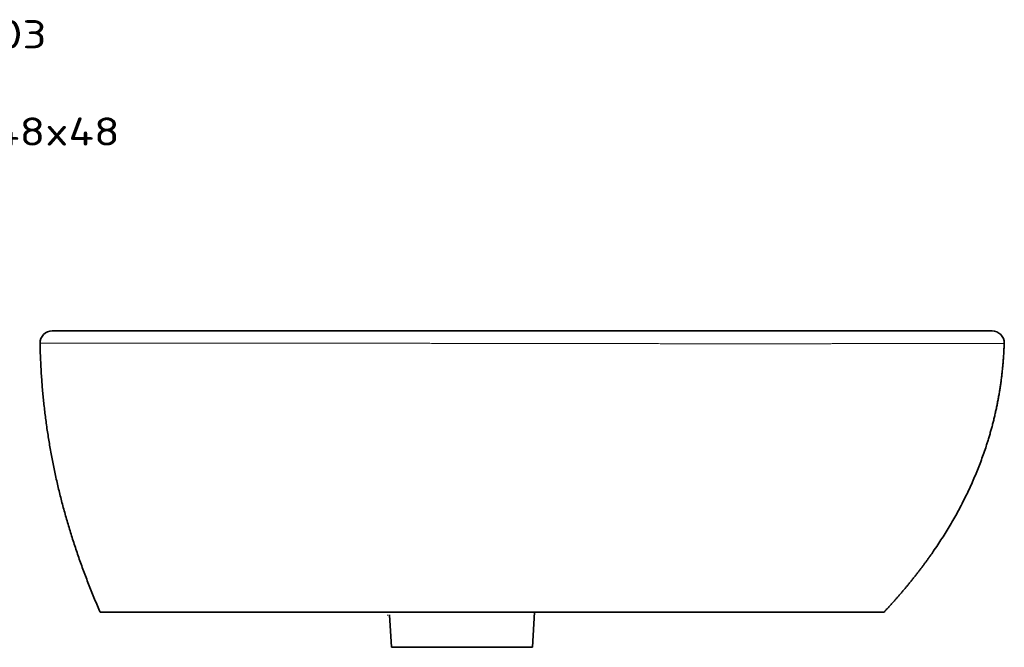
# Model space of a CAD drawing. Extents: x 61 to 1188, y 8 to 970.
# Tile 6 of 6: x 698 to 1188, y 658 to 970. Entities that reach past the tile are written whole.
import ezdxf
from ezdxf.enums import TextEntityAlignment as Align

# ---------------------------------------------------------------- set-up
doc = ezdxf.new("R2010")
doc.units = 0
doc.layers.get('0').update_dxf_attribs({"lineweight": 13})
doc.styles.get("Standard").update_dxf_attribs({"font": 'isocp.shx'})

# ---------------------------------------------------------------- blocks, each defined once
blk = doc.blocks.new('BLOCK9')
at = {"color": 7, "lineweight": 13}
for s, p, p2 in [('M2 - 5203', (230, 140.57), (339.3, 140.57)), ('Lavabi', (230, 116.39), (302.86, 116.39)), ('Lavabo 48x48', (230, 92.2), (375.73, 92.2))]:
    blk.add_text(s, height=14, dxfattribs=at).set_placement(p, p2, align=Align.FIT)
blk = doc.blocks.new('BLOCK11')
at = {"color": 7, "lineweight": 35}
for p, q in [((-0.01, 0), (-233.95, 0)), ((-30.79, 0), (-90.12, 0)), ((-0.17, 0), (-30.79, 0)), ((233.9, 0), (0, 0)), ((-210, -140), (-0.04, -140)), ((-0.04, -140), (180, -140)), ((-65.1, -157.4), (-30, -157.4)), ((-30, -157.4), (1.39, -157.4))]:
    blk.add_line(p, q, dxfattribs=at)
at = {"color": 7, "lineweight": 35, "ltscale": 0.4375}
for p, q in [((-187.5, 0), (-170, 0)), ((-170, 0), (-152.5, 0))]:
    blk.add_line(p, q, dxfattribs=at)
at = {"color": 7, "lineweight": 35, "ltscale": 0.384389}
blk.add_line((-90.12, 0), (-105.5, 0), dxfattribs=at)
at = {"color": 7, "lineweight": 35, "ltscale": 0.004259}
blk.add_line((0, 0), (-0.17, 0), dxfattribs=at)
at = {"color": 7, "lineweight": 13, "ltscale": 0.000263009}
blk.add_line((-90.11, 0), (-90.12, 0), dxfattribs=at)
at = {"color": 7, "lineweight": 35, "ltscale": 0.000596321}
blk.add_line((224.7, 0), (224.72, 0), dxfattribs=at)
at = {"color": 7, "lineweight": 35, "ltscale": 3.99248e-05}
blk.add_line((-66.69, -141.39), (-66.7, -141.39), dxfattribs=at)
at = {"color": 7, "lineweight": 35, "ltscale": 0.402475}
blk.add_line((-66.08, -141.33), (-65.1, -157.4), dxfattribs=at)
at = {"color": 7, "lineweight": 35, "ltscale": 0.43581}
blk.add_line((6.16, -140), (5.1, -157.4), dxfattribs=at)
at = {"color": 7, "lineweight": 35, "ltscale": 0.092631}
blk.add_line((1.39, -157.4), (5.1, -157.4), dxfattribs=at)
at = {"color": 7, "lineweight": 35}
for centre, start, end in [((-233.95, -6), 90, 181.027), ((233.9, -6), 358.1467, 90)]:
    blk.add_arc(centre, 6, start, end, dxfattribs=at)
at = {"color": 7, "lineweight": 13}
blk.add_arc((-67.13, -137.51), 3.9, 269.3404, 276.3506, dxfattribs=at)
at = {"color": 7, "lineweight": 35}
blk.add_open_spline([(-239.95, -6.11), (-239.45, -33.59), (-236.18, -60.9), (-230.09, -87.84), (-221.29, -114.24), (-210, -140)], degree=5, dxfattribs=at)
at = {"color": 7, "lineweight": 13}
for points, knots in [([(-239.95, -6.11), (-239.95, -6.11), (-239.95, -6.11), (-239.94, -6.11), (-239.94, -6.11), (-239.94, -6.11), (-239.94, -6.11), (-239.94, -6.11), (-239.93, -6.11), (-239.93, -6.11), (-239.78, -6.11), (-238.5, -6.11), (-236.14, -6.11), (-231.6, -6.11), (-225.53, -6.11), (-223.84, -6.11), (-221.73, -6.11), (-219.49, -6.12), (-219.23, -6.12), (-218.54, -6.12), (-217.86, -6.12), (-217.53, -6.12), (-216.48, -6.12), (-215.45, -6.12), (-214.74, -6.12), (-213.78, -6.12), (-212.76, -6.12), (-212.51, -6.12), (-212.01, -6.12), (-211.5, -6.12), (-211.26, -6.12), (-204.25, -6.12), (-196.43, -6.12), (-188.31, -6.12), (-179.29, -6.12), (-169.85, -6.12), (-169.52, -6.12), (-168.32, -6.12), (-167.19, -6.12), (-166.51, -6.12), (-165.27, -6.12), (-164.05, -6.12), (-163.47, -6.12), (-162.47, -6.12), (-161.4, -6.12), (-160.98, -6.12), (-160.33, -6.12), (-159.66, -6.12), (-159.44, -6.12), (-147.77, -6.12), (-135.57, -6.13), (-123.05, -6.13), (-109.98, -6.13), (-96.68, -6.14), (-96.14, -6.14), (-95.04, -6.14), (-93.95, -6.14), (-93.21, -6.14), (-91.63, -6.14), (-90.09, -6.14), (-89.27, -6.14), (-87.54, -6.14), (-85.78, -6.15), (-84.84, -6.15), (-83.49, -6.15), (-82.12, -6.15), (-81.72, -6.15), (-71.75, -6.15), (-61.67, -6.16), (-51.71, -6.17), (-40.95, -6.19), (-30.13, -6.2), (-29.51, -6.2), (-23.82, -6.21), (-18.15, -6.22), (-13.63, -6.23), (-8.77, -6.24), (-3.9, -6.25), (-3.82, -6.25), (-3.65, -6.25), (-3.47, -6.25), (-3.33, -6.25), (-3.02, -6.25), (-2.7, -6.25), (-2.49, -6.25), (-2.25, -6.25), (-2.03, -6.25), (-1.98, -6.25), (-1.55, -6.25), (-1.12, -6.25), (-0.74, -6.25), (-0.37, -6.25), (0, -6.25)], [0, 0, 0, 0, 0, 0, 0.003365, 0.003365, 0.003365, 0.595712, 0.595712, 0.595712, 1.188058, 1.188058, 1.188058, 69.328205, 69.328205, 69.328205, 93.532144, 93.532144, 93.532144, 97.976104, 97.976104, 97.976104, 102.182417, 102.182417, 102.182417, 111.527755, 111.527755, 111.527755, 114.393312, 114.393312, 114.393312, 117.305423, 117.305423, 117.305423, 192.439376, 192.439376, 192.439376, 195.995999, 195.995999, 195.995999, 202.506392, 202.506392, 202.506392, 208.213664, 208.213664, 208.213664, 211.748819, 211.748819, 211.748819, 213.568702, 213.568702, 213.568702, 305.428744, 305.428744, 305.428744, 307.922975, 307.922975, 307.922975, 313.193879, 313.193879, 313.193879, 319.383804, 319.383804, 319.383804, 326.250734, 326.250734, 326.250734, 328.994812, 328.994812, 328.994812, 395.991526, 395.991526, 395.991526, 402.122468, 402.122468, 402.122468, 434.42074, 434.42074, 434.42074, 434.799595, 434.799595, 434.799595, 435.59127, 435.59127, 435.59127, 436.634893, 436.634893, 436.634893, 437.037353, 437.037353, 437.037353, 439.533827, 439.533827, 439.533827, 439.533827, 439.533827, 439.533827]), ([(0.01, -6.25), (19.24, -6.29), (38.47, -6.32), (57.82, -6.34), (77.13, -6.36), (96.02, -6.36), (96.34, -6.36), (96.97, -6.36), (97.6, -6.36), (97.91, -6.36), (99.8, -6.36), (101.67, -6.36), (103.19, -6.36), (106.6, -6.36), (109.95, -6.36), (111.79, -6.36), (114.01, -6.36), (116.26, -6.36), (116.53, -6.36), (117.07, -6.36), (117.6, -6.36), (117.87, -6.36), (124.85, -6.36), (131.76, -6.36), (138.58, -6.36), (145.38, -6.35), (152.03, -6.35), (152.37, -6.35), (153.96, -6.35), (155.52, -6.34), (156.69, -6.34), (159.04, -6.34), (161.3, -6.34), (162.42, -6.34), (164.35, -6.34), (166.36, -6.33), (167.12, -6.33), (168.49, -6.33), (169.84, -6.33), (170.48, -6.33), (177.59, -6.32), (184.49, -6.31), (190.68, -6.3), (200.4, -6.29), (209.2, -6.27), (212.56, -6.26), (222, -6.24), (229.66, -6.22), (233.81, -6.21), (237.45, -6.2), (239.19, -6.2), (239.45, -6.2), (239.66, -6.19), (239.79, -6.19), (239.81, -6.19), (239.82, -6.19), (239.84, -6.19), (239.9, -6.19), (239.9, -6.19), (239.9, -6.19)], [0, 0, 0, 0, 0, 0, 131.496837, 131.496837, 131.496837, 133.727114, 133.727114, 133.727114, 135.957391, 135.957391, 135.957391, 147.185994, 147.185994, 147.185994, 161.553198, 161.553198, 161.553198, 163.500202, 163.500202, 163.500202, 165.447207, 165.447207, 165.447207, 214.170019, 214.170019, 214.170019, 216.818991, 216.818991, 216.818991, 226.503134, 226.503134, 226.503134, 236.946426, 236.946426, 236.946426, 243.176209, 243.176209, 243.176209, 247.966664, 247.966664, 247.966664, 301.369041, 301.369041, 301.369041, 337.418368, 337.418368, 337.418368, 407.963158, 407.963158, 407.963158, 423.889277, 423.889277, 423.889277, 426.054033, 426.054033, 426.054033, 426.118961, 426.118961, 426.118961, 426.118961, 426.118961, 426.118961])]:
    blk.add_open_spline(points, degree=5, knots=knots, dxfattribs=at)
at = {"color": 7, "lineweight": 35}
blk.add_open_spline([(239.9, -6.19), (239.32, -24.06), (236.65, -41.67), (231.8, -58.83), (220.35, -86.21), (203.78, -111.72), (196.51, -121.47), (188.56, -130.89), (180, -140)], degree=5, knots=[0, 0, 0, 0, 0, 0, 129.647073, 129.647073, 129.647073, 214.042833, 214.042833, 214.042833, 214.042833, 214.042833, 214.042833], dxfattribs=at)

msp = doc.modelspace()

# ---------------------------------------------------------------- block references
at = {"lineweight": 0}
for name, p in [('BLOCK9', (372.138, 815.128)), ('BLOCK11', (948.187, 815.128))]:
    msp.add_blockref(name, p, dxfattribs=at)

doc.saveas('drawing.dxf')
